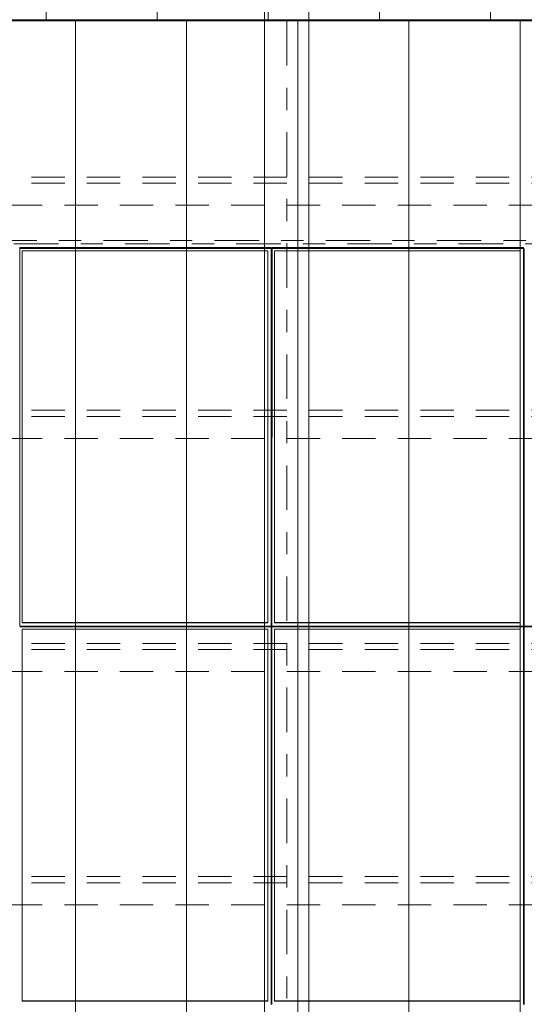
# Model space of a CAD drawing. Header units: metres. Extents: x -167 to 233, y -155 to 122.
# Tile 22 of 96: x 31.55 to 33.82, y 30.17 to 34.6. Entities that reach past the tile are written whole.
import ezdxf
from ezdxf.enums import TextEntityAlignment as Align

# ---------------------------------------------------------------- set-up
doc = ezdxf.new("R2010")
doc.units = ezdxf.units.M
doc.header["$MEASUREMENT"] = 0
for name, pattern in [('Achse', [0.4, 0.2, -0.1, 0, -0.1]), ('Raster', [0.4, 0.2, -0.1, 0, -0.1]), ('Strichlinie_ eng', [0.23, 0.15, -0.08])]:
    doc.linetypes.add(name, pattern=pattern)
for name, color, linetype in [('20 Träger', 7, 'Continuous'), ('30 Dachaufbau', 7, 'Continuous'), ('30 Dachkonstruktion massiv', 7, 'Continuous'), ('70 PV-Anlage', 7, 'Continuous'), ('90 Achsraster', 7, 'Continuous')]:
    doc.layers.add(name, color=color, linetype=linetype)
doc.styles.add('ERSTELLTER_STIL_1', font='arial.ttf')

# ---------------------------------------------------------------- blocks, each defined once
blk = doc.blocks.new('Standard-Rastermarker_137')
at = {"layer": '90 Achsraster', "color": 14, "linetype": 'Raster', "lineweight": 18, "true_color": 0xa80000}
blk.add_line((1, 0), (24.7309, 0), dxfattribs=at)
at = {"layer": '90 Achsraster', "color": 14, "lineweight": 18, "true_color": 0xa80000, "style": 'ERSTELLTER_STIL_1'}
for tag, p in [('AC_MarkerText_1_0', (-0.5686, -0.0686)), ('AC_MarkerText_1_1', (25.8623, -0.0686))]:
    blk.add_attdef(tag, text='', height=0.3, rotation=90, dxfattribs=at).set_placement(p, align=Align.TOP_CENTER)
blk = doc.blocks.new('Standard-Rastermarker_139')
at = {"layer": '90 Achsraster', "color": 14, "linetype": 'Raster', "lineweight": 18, "true_color": 0xa80000}
blk.add_line((1, 0), (45.4427, 0), dxfattribs=at)
at = {"layer": '90 Achsraster', "color": 14, "lineweight": 18, "true_color": 0xa80000, "style": 'ERSTELLTER_STIL_1'}
for tag, p in [('AC_MarkerText_1_0', (-0.35, 0.15)), ('AC_MarkerText_1_1', (46.7927, 0.15))]:
    blk.add_attdef(tag, text='', height=0.3, dxfattribs=at).set_placement(p, align=Align.TOP_CENTER)
blk = doc.blocks.new('Lattung 27')
at = {"layer": '30 Dachkonstruktion massiv', "color": 7, "linetype": 'Strichlinie_ eng', "lineweight": 13}
for p, q in [((40.5014, 5.3474), (0, 5.3474)), ((40.5014, 5.3196), (0, 5.3196)), ((0, 5.2206), (40.5014, 5.2206)), ((40.5014, 4.2978), (0, 4.2978)), ((40.5014, 4.2699), (0, 4.2699)), ((0, 4.1709), (40.5014, 4.1709)), ((40.5014, 3.2481), (0, 3.2481)), ((40.5014, 3.2202), (0, 3.2202)), ((0, 3.1212), (40.5014, 3.1212)), ((40.5014, 2.1984), (0, 2.1984)), ((40.5014, 2.1706), (0, 2.1706)), ((0, 2.0715), (40.5014, 2.0715))]:
    blk.add_line(p, q, dxfattribs=at)
blk = doc.blocks.new('*X218', base_point=(27236.1321, 33357.279))
at = {"layer": '30 Dachaufbau', "color": 7, "linetype": 'Continuous', "lineweight": 13}
for p, q in [((31.8011, 34.5583), (31.8011, 34.5944)), ((31.8011, 34.5583), (31.8011, 34.5944)), ((32.3011, 34.5583), (32.3011, 34.5944)), ((32.3011, 34.5583), (32.3011, 34.5944)), ((32.8011, 34.5583), (32.8011, 34.5944)), ((32.8011, 34.5583), (32.8011, 34.5944)), ((33.3011, 34.5583), (33.3011, 34.5944)), ((33.3011, 34.5583), (33.3011, 34.5944)), ((33.8011, 34.5583), (33.8011, 34.5944)), ((33.8011, 34.5583), (33.8011, 34.5944)), ((31.8011, 34.4939), (31.8011, 34.5583)), ((31.8011, 34.4939), (31.8011, 34.5583)), ((32.3011, 34.4939), (32.3011, 34.5583)), ((32.3011, 34.4939), (32.3011, 34.5583)), ((32.8011, 34.4939), (32.8011, 34.5583)), ((32.8011, 34.4939), (32.8011, 34.5583)), ((33.3011, 34.4939), (33.3011, 34.5583)), ((33.3011, 34.4939), (33.3011, 34.5583)), ((33.8011, 34.4939), (33.8011, 34.5583)), ((33.8011, 34.4939), (33.8011, 34.5583)), ((31.8011, 34.4295), (31.8011, 34.4939)), ((31.8011, 34.4295), (31.8011, 34.4939)), ((32.3011, 34.4295), (32.3011, 34.4939)), ((32.3011, 34.4295), (32.3011, 34.4939)), ((32.8011, 34.4295), (32.8011, 34.4939)), ((32.8011, 34.4295), (32.8011, 34.4939)), ((33.3011, 34.4295), (33.3011, 34.4939)), ((33.3011, 34.4295), (33.3011, 34.4939)), ((33.8011, 34.4295), (33.8011, 34.4939)), ((33.8011, 34.4295), (33.8011, 34.4939)), ((31.8011, 34.3652), (31.8011, 34.4295)), ((31.8011, 34.3652), (31.8011, 34.4295)), ((32.3011, 34.3652), (32.3011, 34.4295)), ((32.3011, 34.3652), (32.3011, 34.4295)), ((32.8011, 34.3652), (32.8011, 34.4295)), ((32.8011, 34.3652), (32.8011, 34.4295)), ((33.3011, 34.3652), (33.3011, 34.4295)), ((33.3011, 34.3652), (33.3011, 34.4295)), ((33.8011, 34.3652), (33.8011, 34.4295)), ((33.8011, 34.3652), (33.8011, 34.4295)), ((31.8011, 34.3008), (31.8011, 34.3652)), ((31.8011, 34.3008), (31.8011, 34.3652)), ((32.3011, 34.3008), (32.3011, 34.3652)), ((32.3011, 34.3008), (32.3011, 34.3652)), ((32.8011, 34.3008), (32.8011, 34.3652)), ((32.8011, 34.3008), (32.8011, 34.3652)), ((33.3011, 34.3008), (33.3011, 34.3652)), ((33.3011, 34.3008), (33.3011, 34.3652)), ((33.8011, 34.3008), (33.8011, 34.3652)), ((33.8011, 34.3008), (33.8011, 34.3652)), ((31.8011, 34.2364), (31.8011, 34.3008)), ((31.8011, 34.2364), (31.8011, 34.3008)), ((32.3011, 34.2364), (32.3011, 34.3008)), ((32.3011, 34.2364), (32.3011, 34.3008)), ((32.8011, 34.2364), (32.8011, 34.3008)), ((32.8011, 34.2364), (32.8011, 34.3008)), ((33.3011, 34.2364), (33.3011, 34.3008)), ((33.3011, 34.2364), (33.3011, 34.3008)), ((33.8011, 34.2364), (33.8011, 34.3008)), ((33.8011, 34.2364), (33.8011, 34.3008)), ((31.8011, 34.1721), (31.8011, 34.2364)), ((31.8011, 34.1721), (31.8011, 34.2364)), ((32.3011, 34.1721), (32.3011, 34.2364)), ((32.3011, 34.1721), (32.3011, 34.2364)), ((32.8011, 34.1721), (32.8011, 34.2364)), ((32.8011, 34.1721), (32.8011, 34.2364)), ((33.3011, 34.1721), (33.3011, 34.2364)), ((33.3011, 34.1721), (33.3011, 34.2364)), ((33.8011, 34.1721), (33.8011, 34.2364)), ((33.8011, 34.1721), (33.8011, 34.2364)), ((31.8011, 34.1077), (31.8011, 34.1721)), ((31.8011, 34.1077), (31.8011, 34.1721)), ((32.3011, 34.1077), (32.3011, 34.1721)), ((32.3011, 34.1077), (32.3011, 34.1721)), ((32.8011, 34.1077), (32.8011, 34.1721)), ((32.8011, 34.1077), (32.8011, 34.1721)), ((33.3011, 34.1077), (33.3011, 34.1721)), ((33.3011, 34.1077), (33.3011, 34.1721)), ((33.8011, 34.1077), (33.8011, 34.1721)), ((33.8011, 34.1077), (33.8011, 34.1721)), ((31.8011, 34.0433), (31.8011, 34.1077)), ((31.8011, 34.0433), (31.8011, 34.1077)), ((32.3011, 34.0433), (32.3011, 34.1077)), ((32.3011, 34.0433), (32.3011, 34.1077)), ((32.8011, 34.0433), (32.8011, 34.1077)), ((32.8011, 34.0433), (32.8011, 34.1077)), ((33.3011, 34.0433), (33.3011, 34.1077)), ((33.3011, 34.0433), (33.3011, 34.1077)), ((33.8011, 34.0433), (33.8011, 34.1077)), ((33.8011, 34.0433), (33.8011, 34.1077)), ((31.8011, 33.9789), (31.8011, 34.0433)), ((31.8011, 33.9789), (31.8011, 34.0433)), ((32.3011, 33.9789), (32.3011, 34.0433)), ((32.3011, 33.9789), (32.3011, 34.0433)), ((32.8011, 33.9789), (32.8011, 34.0433)), ((32.8011, 33.9789), (32.8011, 34.0433)), ((33.3011, 33.9789), (33.3011, 34.0433)), ((33.3011, 33.9789), (33.3011, 34.0433)), ((33.8011, 33.9789), (33.8011, 34.0433)), ((33.8011, 33.9789), (33.8011, 34.0433)), ((31.8011, 33.9146), (31.8011, 33.9789)), ((31.8011, 33.9146), (31.8011, 33.9789)), ((32.3011, 33.9146), (32.3011, 33.9789)), ((32.3011, 33.9146), (32.3011, 33.9789)), ((32.8011, 33.9146), (32.8011, 33.9789)), ((32.8011, 33.9146), (32.8011, 33.9789)), ((33.3011, 33.9146), (33.3011, 33.9789)), ((33.3011, 33.9146), (33.3011, 33.9789)), ((33.8011, 33.9146), (33.8011, 33.9789)), ((33.8011, 33.9146), (33.8011, 33.9789)), ((31.8011, 33.8502), (31.8011, 33.9146)), ((31.8011, 33.8502), (31.8011, 33.9146)), ((32.3011, 33.8502), (32.3011, 33.9146)), ((32.3011, 33.8502), (32.3011, 33.9146)), ((32.8011, 33.8502), (32.8011, 33.9146)), ((32.8011, 33.8502), (32.8011, 33.9146)), ((33.3011, 33.8502), (33.3011, 33.9146)), ((33.3011, 33.8502), (33.3011, 33.9146)), ((33.8011, 33.8502), (33.8011, 33.9146)), ((33.8011, 33.8502), (33.8011, 33.9146)), ((31.8011, 33.7858), (31.8011, 33.8502)), ((31.8011, 33.7858), (31.8011, 33.8502)), ((32.3011, 33.7858), (32.3011, 33.8502)), ((32.3011, 33.7858), (32.3011, 33.8502)), ((32.8011, 33.7858), (32.8011, 33.8502)), ((32.8011, 33.7858), (32.8011, 33.8502)), ((33.3011, 33.7858), (33.3011, 33.8502)), ((33.3011, 33.7858), (33.3011, 33.8502)), ((33.8011, 33.7858), (33.8011, 33.8502)), ((33.8011, 33.7858), (33.8011, 33.8502)), ((31.8011, 33.7215), (31.8011, 33.7858)), ((31.8011, 33.7215), (31.8011, 33.7858)), ((32.3011, 33.7215), (32.3011, 33.7858)), ((32.3011, 33.7215), (32.3011, 33.7858)), ((32.8011, 33.7215), (32.8011, 33.7858)), ((32.8011, 33.7215), (32.8011, 33.7858)), ((33.3011, 33.7215), (33.3011, 33.7858)), ((33.3011, 33.7215), (33.3011, 33.7858)), ((33.8011, 33.7215), (33.8011, 33.7858)), ((33.8011, 33.7215), (33.8011, 33.7858)), ((31.8011, 33.6571), (31.8011, 33.7215)), ((31.8011, 33.6571), (31.8011, 33.7215)), ((32.3011, 33.6571), (32.3011, 33.7215)), ((32.3011, 33.6571), (32.3011, 33.7215)), ((32.8011, 33.6571), (32.8011, 33.7215)), ((32.8011, 33.6571), (32.8011, 33.7215)), ((33.3011, 33.6571), (33.3011, 33.7215)), ((33.3011, 33.6571), (33.3011, 33.7215)), ((33.8011, 33.6571), (33.8011, 33.7215)), ((33.8011, 33.6571), (33.8011, 33.7215)), ((31.8011, 33.5927), (31.8011, 33.6571)), ((31.8011, 33.5927), (31.8011, 33.6571)), ((32.3011, 33.5927), (32.3011, 33.6571)), ((32.3011, 33.5927), (32.3011, 33.6571)), ((32.8011, 33.5927), (32.8011, 33.6571)), ((32.8011, 33.5927), (32.8011, 33.6571)), ((33.3011, 33.5927), (33.3011, 33.6571)), ((33.3011, 33.5927), (33.3011, 33.6571)), ((33.8011, 33.5927), (33.8011, 33.6571)), ((33.8011, 33.5927), (33.8011, 33.6571)), ((31.8011, 33.5284), (31.8011, 33.5927)), ((31.8011, 33.5284), (31.8011, 33.5927)), ((32.3011, 33.5284), (32.3011, 33.5927)), ((32.3011, 33.5284), (32.3011, 33.5927)), ((32.8011, 33.5284), (32.8011, 33.5927)), ((32.8011, 33.5284), (32.8011, 33.5927)), ((33.3011, 33.5284), (33.3011, 33.5927)), ((33.3011, 33.5284), (33.3011, 33.5927)), ((33.8011, 33.5284), (33.8011, 33.5927)), ((33.8011, 33.5284), (33.8011, 33.5927)), ((31.8011, 33.464), (31.8011, 33.5284)), ((31.8011, 33.464), (31.8011, 33.5284)), ((32.3011, 33.464), (32.3011, 33.5284)), ((32.3011, 33.464), (32.3011, 33.5284)), ((32.8011, 33.464), (32.8011, 33.5284)), ((32.8011, 33.464), (32.8011, 33.5284)), ((33.3011, 33.464), (33.3011, 33.5284)), ((33.3011, 33.464), (33.3011, 33.5284)), ((33.8011, 33.464), (33.8011, 33.5284)), ((33.8011, 33.464), (33.8011, 33.5284)), ((31.8011, 33.3996), (31.8011, 33.464)), ((31.8011, 33.3996), (31.8011, 33.464)), ((32.3011, 33.3996), (32.3011, 33.464)), ((32.3011, 33.3996), (32.3011, 33.464)), ((32.8011, 33.3996), (32.8011, 33.464)), ((32.8011, 33.3996), (32.8011, 33.464)), ((33.3011, 33.3996), (33.3011, 33.464)), ((33.3011, 33.3996), (33.3011, 33.464)), ((33.8011, 33.3996), (33.8011, 33.464)), ((33.8011, 33.3996), (33.8011, 33.464)), ((31.8011, 33.3353), (31.8011, 33.3996)), ((31.8011, 33.3353), (31.8011, 33.3996)), ((32.3011, 33.3353), (32.3011, 33.3996)), ((32.3011, 33.3353), (32.3011, 33.3996)), ((32.8011, 33.3353), (32.8011, 33.3996)), ((32.8011, 33.3353), (32.8011, 33.3996)), ((33.3011, 33.3353), (33.3011, 33.3996)), ((33.3011, 33.3353), (33.3011, 33.3996)), ((33.8011, 33.3353), (33.8011, 33.3996)), ((33.8011, 33.3353), (33.8011, 33.3996)), ((31.8011, 33.2709), (31.8011, 33.3353)), ((31.8011, 33.2709), (31.8011, 33.3353)), ((32.3011, 33.2709), (32.3011, 33.3353)), ((32.3011, 33.2709), (32.3011, 33.3353)), ((32.8011, 33.2709), (32.8011, 33.3353)), ((32.8011, 33.2709), (32.8011, 33.3353)), ((33.3011, 33.2709), (33.3011, 33.3353)), ((33.3011, 33.2709), (33.3011, 33.3353)), ((33.8011, 33.2709), (33.8011, 33.3353)), ((33.8011, 33.2709), (33.8011, 33.3353)), ((31.8011, 33.2065), (31.8011, 33.2709)), ((31.8011, 33.2065), (31.8011, 33.2709)), ((32.3011, 33.2065), (32.3011, 33.2709)), ((32.3011, 33.2065), (32.3011, 33.2709)), ((32.8011, 33.2065), (32.8011, 33.2709)), ((32.8011, 33.2065), (32.8011, 33.2709)), ((33.3011, 33.2065), (33.3011, 33.2709)), ((33.3011, 33.2065), (33.3011, 33.2709)), ((33.8011, 33.2065), (33.8011, 33.2709)), ((33.8011, 33.2065), (33.8011, 33.2709)), ((31.8011, 33.1422), (31.8011, 33.2065)), ((31.8011, 33.1422), (31.8011, 33.2065)), ((32.3011, 33.1422), (32.3011, 33.2065)), ((32.3011, 33.1422), (32.3011, 33.2065)), ((32.8011, 33.1422), (32.8011, 33.2065)), ((32.8011, 33.1422), (32.8011, 33.2065)), ((33.3011, 33.1422), (33.3011, 33.2065)), ((33.3011, 33.1422), (33.3011, 33.2065)), ((33.8011, 33.1422), (33.8011, 33.2065)), ((33.8011, 33.1422), (33.8011, 33.2065)), ((31.8011, 33.0778), (31.8011, 33.1422)), ((31.8011, 33.0778), (31.8011, 33.1422)), ((32.3011, 33.0778), (32.3011, 33.1422)), ((32.3011, 33.0778), (32.3011, 33.1422)), ((32.8011, 33.0778), (32.8011, 33.1422)), ((32.8011, 33.0778), (32.8011, 33.1422)), ((33.3011, 33.0778), (33.3011, 33.1422)), ((33.3011, 33.0778), (33.3011, 33.1422)), ((33.8011, 33.0778), (33.8011, 33.1422)), ((33.8011, 33.0778), (33.8011, 33.1422)), ((31.8011, 33.0134), (31.8011, 33.0778)), ((31.8011, 33.0134), (31.8011, 33.0778)), ((32.3011, 33.0134), (32.3011, 33.0778)), ((32.3011, 33.0134), (32.3011, 33.0778)), ((32.8011, 33.0134), (32.8011, 33.0778)), ((32.8011, 33.0134), (32.8011, 33.0778)), ((33.3011, 33.0134), (33.3011, 33.0778)), ((33.3011, 33.0134), (33.3011, 33.0778)), ((33.8011, 33.0134), (33.8011, 33.0778)), ((33.8011, 33.0134), (33.8011, 33.0778)), ((31.8011, 32.9491), (31.8011, 33.0134)), ((31.8011, 32.9491), (31.8011, 33.0134)), ((32.3011, 32.9491), (32.3011, 33.0134)), ((32.3011, 32.9491), (32.3011, 33.0134)), ((32.8011, 32.9491), (32.8011, 33.0134)), ((32.8011, 32.9491), (32.8011, 33.0134)), ((33.3011, 32.9491), (33.3011, 33.0134)), ((33.3011, 32.9491), (33.3011, 33.0134)), ((33.8011, 32.9491), (33.8011, 33.0134)), ((33.8011, 32.9491), (33.8011, 33.0134)), ((31.8011, 32.8847), (31.8011, 32.9491)), ((31.8011, 32.8847), (31.8011, 32.9491)), ((32.3011, 32.8847), (32.3011, 32.9491)), ((32.3011, 32.8847), (32.3011, 32.9491)), ((32.8011, 32.8847), (32.8011, 32.9491)), ((32.8011, 32.8847), (32.8011, 32.9491)), ((33.3011, 32.8847), (33.3011, 32.9491)), ((33.3011, 32.8847), (33.3011, 32.9491)), ((33.8011, 32.8847), (33.8011, 32.9491)), ((33.8011, 32.8847), (33.8011, 32.9491)), ((31.8011, 32.8203), (31.8011, 32.8847)), ((31.8011, 32.8203), (31.8011, 32.8847)), ((32.3011, 32.8203), (32.3011, 32.8847)), ((32.3011, 32.8203), (32.3011, 32.8847)), ((32.8011, 32.8203), (32.8011, 32.8847)), ((32.8011, 32.8203), (32.8011, 32.8847)), ((33.3011, 32.8203), (33.3011, 32.8847)), ((33.3011, 32.8203), (33.3011, 32.8847)), ((33.8011, 32.8203), (33.8011, 32.8847)), ((33.8011, 32.8203), (33.8011, 32.8847)), ((31.8011, 32.756), (31.8011, 32.8203)), ((31.8011, 32.756), (31.8011, 32.8203)), ((32.3011, 32.756), (32.3011, 32.8203)), ((32.3011, 32.756), (32.3011, 32.8203)), ((32.8011, 32.756), (32.8011, 32.8203)), ((32.8011, 32.756), (32.8011, 32.8203)), ((33.3011, 32.756), (33.3011, 32.8203)), ((33.3011, 32.756), (33.3011, 32.8203)), ((33.8011, 32.756), (33.8011, 32.8203)), ((33.8011, 32.756), (33.8011, 32.8203)), ((31.8011, 32.6916), (31.8011, 32.756)), ((31.8011, 32.6916), (31.8011, 32.756)), ((32.3011, 32.6916), (32.3011, 32.756)), ((32.3011, 32.6916), (32.3011, 32.756)), ((32.8011, 32.6916), (32.8011, 32.756)), ((32.8011, 32.6916), (32.8011, 32.756)), ((33.3011, 32.6916), (33.3011, 32.756)), ((33.3011, 32.6916), (33.3011, 32.756)), ((33.8011, 32.6916), (33.8011, 32.756)), ((33.8011, 32.6916), (33.8011, 32.756)), ((31.8011, 32.6272), (31.8011, 32.6916)), ((31.8011, 32.6272), (31.8011, 32.6916)), ((32.3011, 32.6272), (32.3011, 32.6916)), ((32.3011, 32.6272), (32.3011, 32.6916)), ((32.8011, 32.6272), (32.8011, 32.6916)), ((32.8011, 32.6272), (32.8011, 32.6916)), ((33.3011, 32.6272), (33.3011, 32.6916)), ((33.3011, 32.6272), (33.3011, 32.6916)), ((33.8011, 32.6272), (33.8011, 32.6916)), ((33.8011, 32.6272), (33.8011, 32.6916)), ((31.8011, 32.5629), (31.8011, 32.6272)), ((31.8011, 32.5629), (31.8011, 32.6272)), ((32.3011, 32.5629), (32.3011, 32.6272)), ((32.3011, 32.5629), (32.3011, 32.6272)), ((32.8011, 32.5629), (32.8011, 32.6272)), ((32.8011, 32.5629), (32.8011, 32.6272)), ((33.3011, 32.5629), (33.3011, 32.6272)), ((33.3011, 32.5629), (33.3011, 32.6272)), ((33.8011, 32.5629), (33.8011, 32.6272)), ((33.8011, 32.5629), (33.8011, 32.6272)), ((31.8011, 32.4985), (31.8011, 32.5629)), ((31.8011, 32.4985), (31.8011, 32.5629)), ((32.3011, 32.4985), (32.3011, 32.5629)), ((32.3011, 32.4985), (32.3011, 32.5629)), ((32.8011, 32.4985), (32.8011, 32.5629)), ((32.8011, 32.4985), (32.8011, 32.5629)), ((33.3011, 32.4985), (33.3011, 32.5629)), ((33.3011, 32.4985), (33.3011, 32.5629)), ((33.8011, 32.4985), (33.8011, 32.5629)), ((33.8011, 32.4985), (33.8011, 32.5629)), ((31.8011, 32.4341), (31.8011, 32.4985)), ((31.8011, 32.4341), (31.8011, 32.4985)), ((32.3011, 32.4341), (32.3011, 32.4985)), ((32.3011, 32.4341), (32.3011, 32.4985)), ((32.8011, 32.4341), (32.8011, 32.4985)), ((32.8011, 32.4341), (32.8011, 32.4985)), ((33.3011, 32.4341), (33.3011, 32.4985)), ((33.3011, 32.4341), (33.3011, 32.4985)), ((33.8011, 32.4341), (33.8011, 32.4985)), ((33.8011, 32.4341), (33.8011, 32.4985)), ((31.8011, 32.3698), (31.8011, 32.4341)), ((31.8011, 32.3698), (31.8011, 32.4341)), ((32.3011, 32.3698), (32.3011, 32.4341)), ((32.3011, 32.3698), (32.3011, 32.4341)), ((32.8011, 32.3698), (32.8011, 32.4341)), ((32.8011, 32.3698), (32.8011, 32.4341)), ((33.3011, 32.3698), (33.3011, 32.4341)), ((33.3011, 32.3698), (33.3011, 32.4341)), ((33.8011, 32.3698), (33.8011, 32.4341)), ((33.8011, 32.3698), (33.8011, 32.4341)), ((31.8011, 32.3054), (31.8011, 32.3698)), ((31.8011, 32.3054), (31.8011, 32.3698)), ((32.3011, 32.3054), (32.3011, 32.3698)), ((32.3011, 32.3054), (32.3011, 32.3698)), ((32.8011, 32.3054), (32.8011, 32.3698)), ((32.8011, 32.3054), (32.8011, 32.3698)), ((33.3011, 32.3054), (33.3011, 32.3698)), ((33.3011, 32.3054), (33.3011, 32.3698)), ((33.8011, 32.3054), (33.8011, 32.3698)), ((33.8011, 32.3054), (33.8011, 32.3698)), ((31.8011, 32.241), (31.8011, 32.3054)), ((31.8011, 32.241), (31.8011, 32.3054)), ((32.3011, 32.241), (32.3011, 32.3054)), ((32.3011, 32.241), (32.3011, 32.3054)), ((32.8011, 32.241), (32.8011, 32.3054)), ((32.8011, 32.241), (32.8011, 32.3054)), ((33.3011, 32.241), (33.3011, 32.3054)), ((33.3011, 32.241), (33.3011, 32.3054)), ((33.8011, 32.241), (33.8011, 32.3054)), ((33.8011, 32.241), (33.8011, 32.3054)), ((31.8011, 32.1767), (31.8011, 32.241)), ((31.8011, 32.1767), (31.8011, 32.241)), ((32.3011, 32.1767), (32.3011, 32.241)), ((32.3011, 32.1767), (32.3011, 32.241)), ((32.8011, 32.1767), (32.8011, 32.241)), ((32.8011, 32.1767), (32.8011, 32.241)), ((33.3011, 32.1767), (33.3011, 32.241)), ((33.3011, 32.1767), (33.3011, 32.241)), ((33.8011, 32.1767), (33.8011, 32.241)), ((33.8011, 32.1767), (33.8011, 32.241)), ((31.8011, 32.1123), (31.8011, 32.1767)), ((31.8011, 32.1123), (31.8011, 32.1767)), ((32.3011, 32.1123), (32.3011, 32.1767)), ((32.3011, 32.1123), (32.3011, 32.1767)), ((32.8011, 32.1123), (32.8011, 32.1767)), ((32.8011, 32.1123), (32.8011, 32.1767)), ((33.3011, 32.1123), (33.3011, 32.1767)), ((33.3011, 32.1123), (33.3011, 32.1767)), ((33.8011, 32.1123), (33.8011, 32.1767)), ((33.8011, 32.1123), (33.8011, 32.1767)), ((31.8011, 32.0479), (31.8011, 32.1123)), ((31.8011, 32.0479), (31.8011, 32.1123)), ((32.3011, 32.0479), (32.3011, 32.1123)), ((32.3011, 32.0479), (32.3011, 32.1123)), ((32.8011, 32.0479), (32.8011, 32.1123)), ((32.8011, 32.0479), (32.8011, 32.1123)), ((33.3011, 32.0479), (33.3011, 32.1123)), ((33.3011, 32.0479), (33.3011, 32.1123)), ((33.8011, 32.0479), (33.8011, 32.1123)), ((33.8011, 32.0479), (33.8011, 32.1123)), ((31.8011, 31.9836), (31.8011, 32.0479)), ((31.8011, 31.9836), (31.8011, 32.0479)), ((32.3011, 31.9836), (32.3011, 32.0479)), ((32.3011, 31.9836), (32.3011, 32.0479)), ((32.8011, 31.9836), (32.8011, 32.0479)), ((32.8011, 31.9836), (32.8011, 32.0479)), ((33.3011, 31.9836), (33.3011, 32.0479)), ((33.3011, 31.9836), (33.3011, 32.0479)), ((33.8011, 31.9836), (33.8011, 32.0479)), ((33.8011, 31.9836), (33.8011, 32.0479)), ((31.8011, 31.9192), (31.8011, 31.9836)), ((31.8011, 31.9192), (31.8011, 31.9836)), ((32.3011, 31.9192), (32.3011, 31.9836)), ((32.3011, 31.9192), (32.3011, 31.9836)), ((32.8011, 31.9192), (32.8011, 31.9836)), ((32.8011, 31.9192), (32.8011, 31.9836)), ((33.3011, 31.9192), (33.3011, 31.9836)), ((33.3011, 31.9192), (33.3011, 31.9836)), ((33.8011, 31.9192), (33.8011, 31.9836)), ((33.8011, 31.9192), (33.8011, 31.9836)), ((31.8011, 31.8548), (31.8011, 31.9192)), ((31.8011, 31.8548), (31.8011, 31.9192)), ((32.3011, 31.8548), (32.3011, 31.9192)), ((32.3011, 31.8548), (32.3011, 31.9192)), ((32.8011, 31.8548), (32.8011, 31.9192)), ((32.8011, 31.8548), (32.8011, 31.9192)), ((33.3011, 31.8548), (33.3011, 31.9192)), ((33.3011, 31.8548), (33.3011, 31.9192)), ((33.8011, 31.8548), (33.8011, 31.9192)), ((33.8011, 31.8548), (33.8011, 31.9192)), ((31.8011, 31.7905), (31.8011, 31.8548)), ((31.8011, 31.7905), (31.8011, 31.8548)), ((32.3011, 31.7905), (32.3011, 31.8548)), ((32.3011, 31.7905), (32.3011, 31.8548)), ((32.8011, 31.7905), (32.8011, 31.8548)), ((32.8011, 31.7905), (32.8011, 31.8548)), ((33.3011, 31.7905), (33.3011, 31.8548)), ((33.3011, 31.7905), (33.3011, 31.8548)), ((33.8011, 31.7905), (33.8011, 31.8548)), ((33.8011, 31.7905), (33.8011, 31.8548)), ((31.8011, 31.7261), (31.8011, 31.7905)), ((31.8011, 31.7261), (31.8011, 31.7905)), ((32.3011, 31.7261), (32.3011, 31.7905)), ((32.3011, 31.7261), (32.3011, 31.7905)), ((32.8011, 31.7261), (32.8011, 31.7905)), ((32.8011, 31.7261), (32.8011, 31.7905)), ((33.3011, 31.7261), (33.3011, 31.7905)), ((33.3011, 31.7261), (33.3011, 31.7905)), ((33.8011, 31.7261), (33.8011, 31.7905)), ((33.8011, 31.7261), (33.8011, 31.7905)), ((31.8011, 31.6617), (31.8011, 31.7261)), ((31.8011, 31.6617), (31.8011, 31.7261)), ((32.3011, 31.6617), (32.3011, 31.7261)), ((32.3011, 31.6617), (32.3011, 31.7261)), ((32.8011, 31.6617), (32.8011, 31.7261)), ((32.8011, 31.6617), (32.8011, 31.7261)), ((33.3011, 31.6617), (33.3011, 31.7261)), ((33.3011, 31.6617), (33.3011, 31.7261)), ((33.8011, 31.6617), (33.8011, 31.7261)), ((33.8011, 31.6617), (33.8011, 31.7261)), ((31.8011, 31.5974), (31.8011, 31.6617)), ((31.8011, 31.5974), (31.8011, 31.6617)), ((32.3011, 31.5974), (32.3011, 31.6617)), ((32.3011, 31.5974), (32.3011, 31.6617)), ((32.8011, 31.5974), (32.8011, 31.6617)), ((32.8011, 31.5974), (32.8011, 31.6617)), ((33.3011, 31.5974), (33.3011, 31.6617)), ((33.3011, 31.5974), (33.3011, 31.6617)), ((33.8011, 31.5974), (33.8011, 31.6617)), ((33.8011, 31.5974), (33.8011, 31.6617)), ((31.8011, 31.533), (31.8011, 31.5974)), ((31.8011, 31.533), (31.8011, 31.5974)), ((32.3011, 31.533), (32.3011, 31.5974)), ((32.3011, 31.533), (32.3011, 31.5974)), ((32.8011, 31.533), (32.8011, 31.5974)), ((32.8011, 31.533), (32.8011, 31.5974)), ((33.3011, 31.533), (33.3011, 31.5974)), ((33.3011, 31.533), (33.3011, 31.5974)), ((33.8011, 31.533), (33.8011, 31.5974)), ((33.8011, 31.533), (33.8011, 31.5974)), ((31.8011, 31.4686), (31.8011, 31.533)), ((31.8011, 31.4686), (31.8011, 31.533)), ((32.3011, 31.4686), (32.3011, 31.533)), ((32.3011, 31.4686), (32.3011, 31.533)), ((32.8011, 31.4686), (32.8011, 31.533)), ((32.8011, 31.4686), (32.8011, 31.533)), ((33.3011, 31.4686), (33.3011, 31.533)), ((33.3011, 31.4686), (33.3011, 31.533)), ((33.8011, 31.4686), (33.8011, 31.533)), ((33.8011, 31.4686), (33.8011, 31.533)), ((31.8011, 31.4043), (31.8011, 31.4686)), ((31.8011, 31.4043), (31.8011, 31.4686)), ((32.3011, 31.4043), (32.3011, 31.4686)), ((32.3011, 31.4043), (32.3011, 31.4686)), ((32.8011, 31.4043), (32.8011, 31.4686)), ((32.8011, 31.4043), (32.8011, 31.4686)), ((33.3011, 31.4043), (33.3011, 31.4686)), ((33.3011, 31.4043), (33.3011, 31.4686)), ((33.8011, 31.4043), (33.8011, 31.4686)), ((33.8011, 31.4043), (33.8011, 31.4686)), ((31.8011, 31.3399), (31.8011, 31.4043)), ((31.8011, 31.3399), (31.8011, 31.4043)), ((32.3011, 31.3399), (32.3011, 31.4043)), ((32.3011, 31.3399), (32.3011, 31.4043)), ((32.8011, 31.3399), (32.8011, 31.4043)), ((32.8011, 31.3399), (32.8011, 31.4043)), ((33.3011, 31.3399), (33.3011, 31.4043)), ((33.3011, 31.3399), (33.3011, 31.4043)), ((33.8011, 31.3399), (33.8011, 31.4043)), ((33.8011, 31.3399), (33.8011, 31.4043)), ((31.8011, 31.2755), (31.8011, 31.3399)), ((31.8011, 31.2755), (31.8011, 31.3399)), ((32.3011, 31.2755), (32.3011, 31.3399)), ((32.3011, 31.2755), (32.3011, 31.3399)), ((32.8011, 31.2755), (32.8011, 31.3399)), ((32.8011, 31.2755), (32.8011, 31.3399)), ((33.3011, 31.2755), (33.3011, 31.3399)), ((33.3011, 31.2755), (33.3011, 31.3399)), ((33.8011, 31.2755), (33.8011, 31.3399)), ((33.8011, 31.2755), (33.8011, 31.3399)), ((31.8011, 31.2111), (31.8011, 31.2755)), ((31.8011, 31.2111), (31.8011, 31.2755)), ((32.3011, 31.2111), (32.3011, 31.2755)), ((32.3011, 31.2111), (32.3011, 31.2755)), ((32.8011, 31.2111), (32.8011, 31.2755)), ((32.8011, 31.2111), (32.8011, 31.2755)), ((33.3011, 31.2111), (33.3011, 31.2755)), ((33.3011, 31.2111), (33.3011, 31.2755)), ((33.8011, 31.2111), (33.8011, 31.2755)), ((33.8011, 31.2111), (33.8011, 31.2755)), ((31.8011, 31.1468), (31.8011, 31.2111)), ((31.8011, 31.1468), (31.8011, 31.2111)), ((32.3011, 31.1468), (32.3011, 31.2111)), ((32.3011, 31.1468), (32.3011, 31.2111)), ((32.8011, 31.1468), (32.8011, 31.2111)), ((32.8011, 31.1468), (32.8011, 31.2111)), ((33.3011, 31.1468), (33.3011, 31.2111)), ((33.3011, 31.1468), (33.3011, 31.2111)), ((33.8011, 31.1468), (33.8011, 31.2111)), ((33.8011, 31.1468), (33.8011, 31.2111)), ((31.8011, 31.0824), (31.8011, 31.1468)), ((31.8011, 31.0824), (31.8011, 31.1468)), ((32.3011, 31.0824), (32.3011, 31.1468)), ((32.3011, 31.0824), (32.3011, 31.1468)), ((32.8011, 31.0824), (32.8011, 31.1468)), ((32.8011, 31.0824), (32.8011, 31.1468)), ((33.3011, 31.0824), (33.3011, 31.1468)), ((33.3011, 31.0824), (33.3011, 31.1468)), ((33.8011, 31.0824), (33.8011, 31.1468)), ((33.8011, 31.0824), (33.8011, 31.1468)), ((31.8011, 31.018), (31.8011, 31.0824)), ((31.8011, 31.018), (31.8011, 31.0824)), ((32.3011, 31.018), (32.3011, 31.0824)), ((32.3011, 31.018), (32.3011, 31.0824)), ((32.8011, 31.018), (32.8011, 31.0824)), ((32.8011, 31.018), (32.8011, 31.0824)), ((33.3011, 31.018), (33.3011, 31.0824)), ((33.3011, 31.018), (33.3011, 31.0824)), ((33.8011, 31.018), (33.8011, 31.0824)), ((33.8011, 31.018), (33.8011, 31.0824)), ((31.8011, 30.9537), (31.8011, 31.018)), ((31.8011, 30.9537), (31.8011, 31.018)), ((32.3011, 30.9537), (32.3011, 31.018)), ((32.3011, 30.9537), (32.3011, 31.018)), ((32.8011, 30.9537), (32.8011, 31.018)), ((32.8011, 30.9537), (32.8011, 31.018)), ((33.3011, 30.9537), (33.3011, 31.018)), ((33.3011, 30.9537), (33.3011, 31.018)), ((33.8011, 30.9537), (33.8011, 31.018)), ((33.8011, 30.9537), (33.8011, 31.018)), ((31.8011, 30.8893), (31.8011, 30.9537)), ((31.8011, 30.8893), (31.8011, 30.9537)), ((32.3011, 30.8893), (32.3011, 30.9537)), ((32.3011, 30.8893), (32.3011, 30.9537)), ((32.8011, 30.8893), (32.8011, 30.9537)), ((32.8011, 30.8893), (32.8011, 30.9537)), ((33.3011, 30.8893), (33.3011, 30.9537)), ((33.3011, 30.8893), (33.3011, 30.9537)), ((33.8011, 30.8893), (33.8011, 30.9537)), ((33.8011, 30.8893), (33.8011, 30.9537)), ((31.8011, 30.8249), (31.8011, 30.8893)), ((31.8011, 30.8249), (31.8011, 30.8893)), ((32.3011, 30.8249), (32.3011, 30.8893)), ((32.3011, 30.8249), (32.3011, 30.8893)), ((32.8011, 30.8249), (32.8011, 30.8893)), ((32.8011, 30.8249), (32.8011, 30.8893)), ((33.3011, 30.8249), (33.3011, 30.8893)), ((33.3011, 30.8249), (33.3011, 30.8893)), ((33.8011, 30.8249), (33.8011, 30.8893)), ((33.8011, 30.8249), (33.8011, 30.8893)), ((31.8011, 30.7606), (31.8011, 30.8249)), ((31.8011, 30.7606), (31.8011, 30.8249)), ((32.3011, 30.7606), (32.3011, 30.8249)), ((32.3011, 30.7606), (32.3011, 30.8249)), ((32.8011, 30.7606), (32.8011, 30.8249)), ((32.8011, 30.7606), (32.8011, 30.8249)), ((33.3011, 30.7606), (33.3011, 30.8249)), ((33.3011, 30.7606), (33.3011, 30.8249)), ((33.8011, 30.7606), (33.8011, 30.8249)), ((33.8011, 30.7606), (33.8011, 30.8249)), ((31.8011, 30.6962), (31.8011, 30.7606)), ((31.8011, 30.6962), (31.8011, 30.7606)), ((32.3011, 30.6962), (32.3011, 30.7606)), ((32.3011, 30.6962), (32.3011, 30.7606)), ((32.8011, 30.6962), (32.8011, 30.7606)), ((32.8011, 30.6962), (32.8011, 30.7606)), ((33.3011, 30.6962), (33.3011, 30.7606)), ((33.3011, 30.6962), (33.3011, 30.7606)), ((33.8011, 30.6962), (33.8011, 30.7606)), ((33.8011, 30.6962), (33.8011, 30.7606)), ((31.8011, 30.6318), (31.8011, 30.6962)), ((31.8011, 30.6318), (31.8011, 30.6962)), ((32.3011, 30.6318), (32.3011, 30.6962)), ((32.3011, 30.6318), (32.3011, 30.6962)), ((32.8011, 30.6318), (32.8011, 30.6962)), ((32.8011, 30.6318), (32.8011, 30.6962)), ((33.3011, 30.6318), (33.3011, 30.6962)), ((33.3011, 30.6318), (33.3011, 30.6962)), ((33.8011, 30.6318), (33.8011, 30.6962)), ((33.8011, 30.6318), (33.8011, 30.6962)), ((31.8011, 30.5675), (31.8011, 30.6318)), ((31.8011, 30.5675), (31.8011, 30.6318)), ((32.3011, 30.5675), (32.3011, 30.6318)), ((32.3011, 30.5675), (32.3011, 30.6318)), ((32.8011, 30.5675), (32.8011, 30.6318)), ((32.8011, 30.5675), (32.8011, 30.6318)), ((33.3011, 30.5675), (33.3011, 30.6318)), ((33.3011, 30.5675), (33.3011, 30.6318)), ((33.8011, 30.5675), (33.8011, 30.6318)), ((33.8011, 30.5675), (33.8011, 30.6318)), ((31.8011, 30.5031), (31.8011, 30.5675)), ((31.8011, 30.5031), (31.8011, 30.5675)), ((32.3011, 30.5031), (32.3011, 30.5675)), ((32.3011, 30.5031), (32.3011, 30.5675)), ((32.8011, 30.5031), (32.8011, 30.5675)), ((32.8011, 30.5031), (32.8011, 30.5675)), ((33.3011, 30.5031), (33.3011, 30.5675)), ((33.3011, 30.5031), (33.3011, 30.5675)), ((33.8011, 30.5031), (33.8011, 30.5675)), ((33.8011, 30.5031), (33.8011, 30.5675)), ((31.8011, 30.4387), (31.8011, 30.5031)), ((31.8011, 30.4387), (31.8011, 30.5031)), ((32.3011, 30.4387), (32.3011, 30.5031)), ((32.3011, 30.4387), (32.3011, 30.5031)), ((32.8011, 30.4387), (32.8011, 30.5031)), ((32.8011, 30.4387), (32.8011, 30.5031)), ((33.3011, 30.4387), (33.3011, 30.5031)), ((33.3011, 30.4387), (33.3011, 30.5031)), ((33.8011, 30.4387), (33.8011, 30.5031)), ((33.8011, 30.4387), (33.8011, 30.5031)), ((31.8011, 30.3744), (31.8011, 30.4387)), ((31.8011, 30.3744), (31.8011, 30.4387)), ((32.3011, 30.3744), (32.3011, 30.4387)), ((32.3011, 30.3744), (32.3011, 30.4387)), ((32.8011, 30.3744), (32.8011, 30.4387)), ((32.8011, 30.3744), (32.8011, 30.4387)), ((33.3011, 30.3744), (33.3011, 30.4387)), ((33.3011, 30.3744), (33.3011, 30.4387)), ((33.8011, 30.3744), (33.8011, 30.4387)), ((33.8011, 30.3744), (33.8011, 30.4387)), ((31.8011, 30.31), (31.8011, 30.3744)), ((31.8011, 30.31), (31.8011, 30.3744)), ((32.3011, 30.31), (32.3011, 30.3744)), ((32.3011, 30.31), (32.3011, 30.3744)), ((32.8011, 30.31), (32.8011, 30.3744)), ((32.8011, 30.31), (32.8011, 30.3744)), ((33.3011, 30.31), (33.3011, 30.3744)), ((33.3011, 30.31), (33.3011, 30.3744)), ((33.8011, 30.31), (33.8011, 30.3744)), ((33.8011, 30.31), (33.8011, 30.3744)), ((31.8011, 30.2456), (31.8011, 30.31)), ((31.8011, 30.2456), (31.8011, 30.31)), ((32.3011, 30.2456), (32.3011, 30.31)), ((32.3011, 30.2456), (32.3011, 30.31)), ((32.8011, 30.2456), (32.8011, 30.31)), ((32.8011, 30.2456), (32.8011, 30.31)), ((33.3011, 30.2456), (33.3011, 30.31)), ((33.3011, 30.2456), (33.3011, 30.31)), ((33.8011, 30.2456), (33.8011, 30.31)), ((33.8011, 30.2456), (33.8011, 30.31)), ((31.8011, 30.1813), (31.8011, 30.2456)), ((31.8011, 30.1813), (31.8011, 30.2456)), ((32.3011, 30.1813), (32.3011, 30.2456)), ((32.3011, 30.1813), (32.3011, 30.2456)), ((32.8011, 30.1813), (32.8011, 30.2456)), ((32.8011, 30.1813), (32.8011, 30.2456)), ((33.3011, 30.1813), (33.3011, 30.2456)), ((33.3011, 30.1813), (33.3011, 30.2456)), ((33.8011, 30.1813), (33.8011, 30.2456)), ((33.8011, 30.1813), (33.8011, 30.2456)), ((31.8011, 30.1169), (31.8011, 30.1813)), ((31.8011, 30.1169), (31.8011, 30.1813)), ((32.3011, 30.1169), (32.3011, 30.1813)), ((32.3011, 30.1169), (32.3011, 30.1813)), ((32.8011, 30.1169), (32.8011, 30.1813)), ((32.8011, 30.1169), (32.8011, 30.1813)), ((33.3011, 30.1169), (33.3011, 30.1813)), ((33.3011, 30.1169), (33.3011, 30.1813)), ((33.8011, 30.1169), (33.8011, 30.1813)), ((33.8011, 30.1169), (33.8011, 30.1813))]:
    blk.add_line(p, q, dxfattribs=at)
blk = doc.blocks.new('Solarkollektor - ACB')
at = {"layer": '70 PV-Anlage', "color": 7, "linetype": 'Achse', "lineweight": 13}
blk.add_line((39.725, 5.1237), (0, 5.1237), dxfattribs=at)
at = {"layer": '70 PV-Anlage', "color": 7, "linetype": 'Continuous', "lineweight": 13}
for p, q in [((23.8315, 3.3884), (23.8315, 5.0882)), ((24.9665, 5.0924), (23.835, 5.0924)), ((23.835, 5.0924), (23.835, 5.0882)), ((24.9665, 5.0882), (23.835, 5.0882)), ((23.835, 5.0882), (23.835, 3.3884)), ((23.85, 3.4033), (23.85, 5.0768)), ((23.85, 5.0768), (24.955, 5.0768)), ((24.955, 5.0768), (24.955, 3.4033)), ((24.9665, 5.0924), (24.9665, 5.0882)), ((24.9665, 3.3884), (24.9665, 5.0882)), ((26.1015, 5.0924), (24.97, 5.0924)), ((24.97, 5.0924), (24.97, 5.0882)), ((26.1015, 5.0882), (24.97, 5.0882)), ((24.97, 5.0882), (24.97, 3.3884)), ((24.985, 3.4033), (24.985, 5.0768)), ((24.985, 5.0768), (26.09, 5.0768)), ((26.09, 5.0768), (26.09, 3.4033)), ((26.1015, 5.0924), (26.1015, 5.0882)), ((26.1015, 3.3884), (26.1015, 5.0882)), ((23.835, 5.0222), (23.8315, 5.0222)), ((23.835, 5.0166), (23.8315, 5.0166)), ((24.97, 5.0222), (24.9665, 5.0222)), ((24.97, 5.0166), (24.9665, 5.0166)), ((23.8315, 4.977), (23.835, 4.977)), ((23.8315, 4.9749), (23.835, 4.9749)), ((24.9665, 4.977), (24.97, 4.977)), ((24.9665, 4.9749), (24.97, 4.9749)), ((23.835, 3.4378), (23.8315, 3.4378)), ((23.835, 3.4322), (23.8315, 3.4322)), ((24.97, 3.4378), (24.9665, 3.4378)), ((24.97, 3.4322), (24.9665, 3.4322)), ((22.7, 3.3884), (23.8315, 3.3884)), ((23.8315, 3.385), (22.7, 3.385)), ((23.8315, 3.3926), (23.835, 3.3926)), ((23.8315, 3.3884), (23.8315, 3.385)), ((23.8315, 1.6852), (23.8315, 3.385)), ((23.835, 3.3884), (23.835, 3.385)), ((23.835, 3.3884), (24.9665, 3.3884)), ((24.9665, 3.385), (23.835, 3.385)), ((23.835, 3.385), (23.835, 1.6852)), ((23.85, 3.4043), (24.955, 3.4043)), ((24.955, 3.4033), (23.85, 3.4033)), ((23.85, 1.7), (23.85, 3.3736)), ((23.85, 3.3736), (24.955, 3.3736)), ((24.955, 3.3736), (24.955, 1.7)), ((24.9665, 3.3926), (24.97, 3.3926)), ((24.9665, 3.3884), (24.9665, 3.385)), ((24.9665, 1.6852), (24.9665, 3.385)), ((24.97, 3.3884), (24.97, 3.385)), ((24.97, 3.3884), (26.1015, 3.3884)), ((26.1015, 3.385), (24.97, 3.385)), ((24.97, 3.385), (24.97, 1.6852)), ((24.985, 3.4043), (26.09, 3.4043)), ((26.09, 3.4033), (24.985, 3.4033)), ((24.985, 1.7), (24.985, 3.3736)), ((24.985, 3.3736), (26.09, 3.3736)), ((26.09, 3.3736), (26.09, 1.7)), ((23.835, 3.319), (23.8315, 3.319)), ((23.835, 3.3134), (23.8315, 3.3134)), ((24.97, 3.319), (24.9665, 3.319)), ((24.97, 3.3134), (24.9665, 3.3134)), ((23.8315, 3.2738), (23.835, 3.2738)), ((23.8315, 3.2716), (23.835, 3.2716)), ((24.9665, 3.2738), (24.97, 3.2738)), ((24.9665, 3.2716), (24.97, 3.2716)), ((23.835, 1.7345), (23.8315, 1.7345)), ((23.835, 1.729), (23.8315, 1.729)), ((24.97, 1.7345), (24.9665, 1.7345)), ((24.97, 1.729), (24.9665, 1.729)), ((23.8315, 1.6893), (23.835, 1.6893)), ((23.85, 1.7011), (24.955, 1.7011)), ((24.955, 1.7), (23.85, 1.7)), ((24.9665, 1.6893), (24.97, 1.6893)), ((24.985, 1.7011), (26.09, 1.7011)), ((26.09, 1.7), (24.985, 1.7))]:
    blk.add_line(p, q, dxfattribs=at)

msp = doc.modelspace()

# ---------------------------------------------------------------- hatches: boundary and pattern name
at = {"layer": '30 Dachaufbau', "linetype": 'Continuous', "lineweight": 0, "true_color": 0x000000}
h = msp.add_hatch(dxfattribs=at)
h.set_pattern_fill('Dachschraffur_Profilit_0001', color=18, style=0, pattern_type=2)
h.set_pattern_definition([(90, (23.1681, 34.59437), (-0.5, 0), [])])
h.paths.add_polyline_path([(22.8511, 36.0897), (22.8511, 34.5944), (37.6511, 34.5944), (37.6511, 36.0897)])

# ---------------------------------------------------------------- linework, layer by layer
at = {"layer": '20 Träger', "color": 7, "linetype": 'Continuous', "lineweight": 18}
for p, q in [((32.6511, 27.6397), (32.6511, 44.5397)), ((32.8511, 27.6397), (32.8511, 44.5397))]:
    msp.add_line(p, q, dxfattribs=at)
at = {"layer": '30 Dachaufbau', "color": 7, "linetype": 'Continuous', "lineweight": 13, "flags": 128}
for points in [[(37.6511, 34.5972), (22.8511, 34.5972)], [(22.8511, 34.5944), (37.6511, 34.5944)]]:
    msp.add_lwpolyline(points, dxfattribs=at)
at = {"layer": '30 Dachaufbau', "color": 7, "linetype": 'Continuous', "lineweight": 35, "flags": 128}
msp.add_lwpolyline([(37.6511, 34.5944), (22.8511, 34.5944)], dxfattribs=at)

# ---------------------------------------------------------------- block references
at = {"layer": '30 Dachaufbau', "color": 7, "linetype": 'Continuous', "lineweight": 13}
msp.add_blockref('*X218', (27236.1321, 33357.279), dxfattribs=at)
at = {"layer": '30 Dachkonstruktion massiv', "color": 7, "linetype": 'Strichlinie_ eng', "lineweight": 18}
msp.add_blockref('Lattung 27', (17.5011, 28.5425), dxfattribs=at)
at = {"layer": '70 PV-Anlage', "color": 7, "linetype": 'Continuous', "lineweight": 13, "xscale": -0.9999999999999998, "rotation": 359.9945255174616}
msp.add_blockref('Solarkollektor - ACB', (57.6511, 28.478), dxfattribs=at)
at = {"layer": '90 Achsraster', "color": 7, "linetype": 'Continuous', "lineweight": 18, "rotation": 270}
msp.add_blockref('Standard-Rastermarker_137', (32.7511, 47.5916), dxfattribs=at)
at = {"layer": '90 Achsraster', "color": 7, "linetype": 'Continuous', "lineweight": 18}
msp.add_blockref('Standard-Rastermarker_139', (13.5244, 33.5897), dxfattribs=at)

doc.saveas('drawing.dxf')
